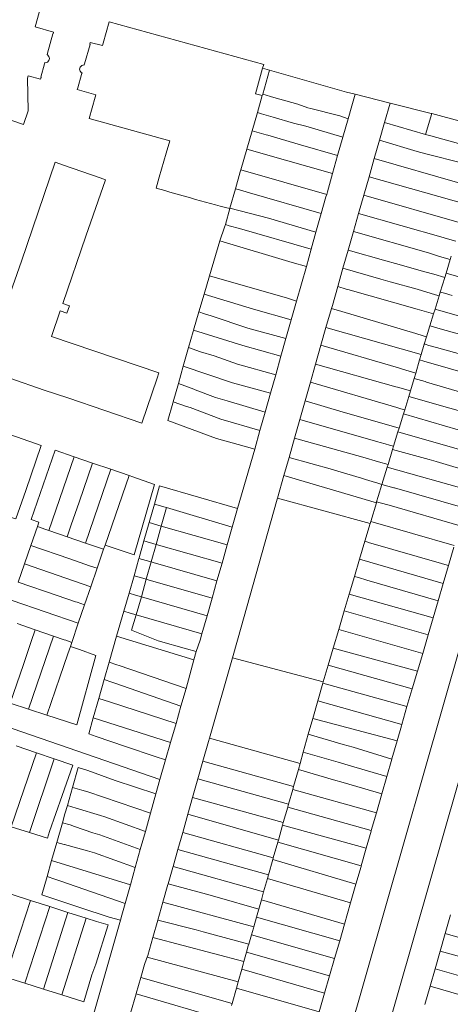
# Model space of a CAD drawing. Header units: metres. Extents: x 135785 to 137489, y 452643 to 455118.
# Tile 5 of 48: x 136424 to 136544, y 452898 to 453173. Entities that reach past the tile are written whole.
import ezdxf

# ---------------------------------------------------------------- set-up
doc = ezdxf.new("R2010")
doc.units = ezdxf.units.M
doc.layers.add('B-RO-KG-GRENS_PERCEEL-G', color=211, linetype='Continuous', lineweight=9)

msp = doc.modelspace()

# ---------------------------------------------------------------- linework, layer by layer
at = {"layer": 'B-RO-KG-GRENS_PERCEEL-G', "flags": 128}
for points in [[(136428.363, 453172.035), (136430.026, 453178.044)], [(136431.641, 453163.961), (136433.161, 453169.401), (136433.231, 453169.391), (136433.371, 453169.911), (136428.171, 453171.341), (136428.363, 453172.035)], [(136447.216, 453166.786), (136448.859, 453172.724)], [(136448.859, 453172.724), (136492.061, 453160.821), (136491.763, 453159.777)], [(136447.216, 453166.786), (136447.03, 453166.101), (136443.621, 453167.021), (136443.471, 453166.511), (136443.531, 453166.471), (136442.031, 453161.051)], [(136431.531, 453163.557), (136431.671, 453163.521), (136432.071, 453163.091), (136432.231, 453162.511), (136432.071, 453161.926), (136431.651, 453161.491), (136431.081, 453161.331), (136430.942, 453161.39)], [(136431.531, 453163.557), (136431.641, 453163.961)], [(136430.831, 453160.981), (136429.791, 453157.261), (136429.851, 453157.241), (136429.701, 453156.721), (136426.271, 453157.651), (136426.09, 453156.976)], [(136430.831, 453160.981), (136430.942, 453161.39)], [(136441.313, 453158.495), (136441.181, 453158.531), (136440.771, 453158.961), (136440.611, 453159.521), (136440.781, 453160.111), (136441.221, 453160.551), (136441.801, 453160.701), (136441.917, 453160.644)], [(136441.917, 453160.644), (136442.031, 453161.051)], [(136444.948, 453151.726), (136445.131, 453152.378), (136439.961, 453153.841), (136440.091, 453154.361), (136440.171, 453154.341), (136441.191, 453158.061)], [(136441.191, 453158.061), (136441.313, 453158.495)], [(136491.763, 453159.777), (136489.731, 453152.671), (136491.591, 453152.191)], [(136491.763, 453159.777), (136493.679, 453159.234)], [(136493.679, 453159.234), (136491.784, 453152.538)], [(136493.679, 453159.234), (136515.167, 453153.144)], [(136426.09, 453156.976), (136426.251, 453147.901)], [(136491.591, 453152.191), (136490.334, 453147.417)], [(136491.784, 453152.538), (136491.591, 453152.191)], [(136491.784, 453152.538), (136494.883, 453151.641)], [(136515.167, 453153.144), (136517.643, 453152.521)], [(136516.712, 453149.256), (136517.643, 453152.521)], [(136517.643, 453152.521), (136527.397, 453150.065)], [(136443.264, 453145.725), (136444.948, 453151.726)], [(136494.883, 453151.641), (136501.581, 453149.761)], [(136501.581, 453149.761), (136504.431, 453148.731)], [(136515.663, 453145.63), (136516.712, 453149.256)], [(136527.397, 453150.065), (136525.847, 453144.644)], [(136527.397, 453150.065), (136538.855, 453147.18)], [(136418.981, 453146.161), (136424.961, 453144.111), (136426.251, 453147.901)], [(136488.85, 453142.318), (136490.334, 453147.417)], [(136491.494, 453147.072), (136490.334, 453147.417)], [(136491.494, 453147.072), (136493.389, 453146.53)], [(136493.389, 453146.53), (136494.662, 453146.158)], [(136504.431, 453148.731), (136505.271, 453148.511)], [(136512.926, 453146.565), (136505.271, 453148.511)], [(136512.926, 453146.565), (136513.345, 453146.459)], [(136513.345, 453146.459), (136515.663, 453145.63)], [(136538.998, 453147.142), (136537.3, 453141.332)], [(136538.855, 453147.18), (136538.998, 453147.142)], [(136538.998, 453147.142), (136555.156, 453142.821)], [(136443.264, 453145.725), (136465.811, 453139.481), (136464.831, 453136.091)], [(136500.421, 453144.421), (136494.662, 453146.158)], [(136500.421, 453144.421), (136503.851, 453143.578)], [(136503.851, 453143.578), (136514.197, 453140.562)], [(136514.197, 453140.562), (136515.663, 453145.63)], [(136525.847, 453144.644), (136524.432, 453139.693)], [(136525.847, 453144.644), (136537.3, 453141.332)], [(136487.356, 453137.187), (136488.85, 453142.318)], [(136488.85, 453142.318), (136492.791, 453141.183)], [(136493.175, 453141.071), (136492.791, 453141.183)], [(136499.204, 453139.332), (136493.175, 453141.071)], [(136537.3, 453141.332), (136538.799, 453140.899)], [(136538.799, 453140.899), (136549.854, 453137.805)], [(136499.204, 453139.332), (136502.372, 453138.441)], [(136502.372, 453138.441), (136512.721, 453135.46)], [(136512.721, 453135.46), (136514.197, 453140.562)], [(136524.432, 453139.693), (136522.973, 453134.592)], [(136534.921, 453136.544), (136524.432, 453139.693)], [(136462.901, 453129.411), (136464.831, 453136.091)], [(136586.647, 453135.961), (136547.429, 452999.941), (136494.008, 452813.316), (136484.432, 452816.405)], [(136485.673, 453131.402), (136487.356, 453137.187)], [(136487.356, 453137.187), (136488.41, 453136.888)], [(136488.41, 453136.888), (136491.294, 453136.062)], [(136491.294, 453136.062), (136511.256, 453130.395)], [(136511.256, 453130.395), (136512.721, 453135.46)], [(136534.921, 453136.544), (136537.377, 453135.857)], [(136537.377, 453135.857), (136547.663, 453133.237)], [(136522.973, 453134.592), (136521.518, 453129.502)], [(136522.973, 453134.592), (136546.869, 453127.683)], [(136484.167, 453126.098), (136485.505, 453130.826)], [(136485.505, 453130.826), (136485.673, 453131.402)], [(136509.667, 453124.548), (136485.673, 453131.402)], [(136509.869, 453125.254), (136511.256, 453130.395)], [(136462.901, 453129.411), (136462.011, 453126.281), (136464.441, 453125.611)], [(136521.518, 453129.502), (136520.043, 453124.344)], [(136548.899, 453121.733), (136521.518, 453129.502)], [(136464.441, 453125.611), (136465.841, 453125.211)], [(136465.841, 453125.211), (136471.641, 453123.611)], [(136482.646, 453120.723), (136484.167, 453126.098)], [(136484.167, 453126.098), (136485.263, 453125.784)], [(136488.091, 453124.947), (136485.263, 453125.784)], [(136488.091, 453124.947), (136508.095, 453119.205)], [(136509.466, 453123.843), (136509.667, 453124.548)], [(136509.667, 453124.548), (136509.869, 453125.254)], [(136520.043, 453124.344), (136518.571, 453119.194)], [(136547.307, 453116.551), (136520.043, 453124.344)], [(136471.641, 453123.611), (136473.001, 453123.151)], [(136473.001, 453123.151), (136478.561, 453121.661)], [(136478.561, 453121.661), (136479.891, 453121.281)], [(136508.095, 453119.205), (136509.466, 453123.843)], [(136479.891, 453121.281), (136481.391, 453120.901)], [(136481.347, 453116.133), (136482.609, 453120.592)], [(136481.391, 453120.901), (136482.609, 453120.592)], [(136482.609, 453120.592), (136482.646, 453120.723)], [(136482.646, 453120.723), (136490.933, 453118.574)], [(136506.656, 453113.991), (136508.095, 453119.205)], [(136518.571, 453119.194), (136517.148, 453114.218)], [(136518.571, 453119.194), (136542.215, 453112.51)], [(136481.139, 453115.399), (136481.347, 453116.133)], [(136481.347, 453116.133), (136482.438, 453115.818)], [(136490.933, 453118.574), (136493.367, 453117.885)], [(136493.367, 453117.885), (136506.656, 453113.991)], [(136479.808, 453111.591), (136481.139, 453115.399)], [(136482.438, 453115.818), (136485.264, 453115.012)], [(136485.264, 453115.012), (136505.337, 453109.209)], [(136505.337, 453109.209), (136506.656, 453113.991)], [(136517.148, 453114.218), (136515.662, 453109.018)], [(136538.07, 453108.235), (136517.148, 453114.218)], [(136479.808, 453111.591), (136476.931, 453101.805)], [(136479.808, 453111.591), (136500, 453105.526), (136504.025, 453104.455)], [(136542.215, 453112.51), (136542.807, 453112.328)], [(136542.807, 453112.328), (136545.754, 453111.495)], [(136504.025, 453104.455), (136505.337, 453109.209)], [(136515.662, 453109.018), (136514.2, 453103.904)], [(136526.232, 453105.98), (136515.662, 453109.018)], [(136538.07, 453108.235), (136541.218, 453107.193)], [(136526.232, 453105.98), (136528.875, 453105.226)], [(136537.089, 453102.886), (136528.875, 453105.226)], [(136544.173, 453106.348), (136541.218, 453107.193)], [(136542.998, 453102.522), (136544.173, 453106.348)], [(136544.173, 453106.348), (136544.455, 453107.265)], [(136501.255, 453094.754), (136504.025, 453104.455)], [(136514.2, 453103.904), (136512.744, 453098.814)], [(136524.779, 453100.873), (136514.2, 453103.904)], [(136537.089, 453102.886), (136539.565, 453102.233)], [(136542.638, 453101.35), (136542.998, 453102.522)], [(136565.527, 453096.044), (136542.998, 453102.522)], [(136476.931, 453101.805), (136475.407, 453096.645)], [(136478.461, 453101.381), (136476.931, 453101.805)], [(136478.461, 453101.381), (136498.4, 453095.624), (136501.255, 453094.754)], [(136524.779, 453100.873), (136527.415, 453100.091)], [(136527.415, 453100.091), (136534.981, 453098.107)], [(136542.638, 453101.35), (136539.565, 453102.233)], [(136541.375, 453097.24), (136542.638, 453101.35)], [(136512.744, 453098.814), (136511.239, 453093.548)], [(136512.744, 453098.814), (136515.148, 453098.124)], [(136515.611, 453098.021), (136515.148, 453098.124)], [(136515.611, 453098.021), (136534.913, 453092.483), (136539.51, 453091.166)], [(136540.107, 453096.522), (136534.981, 453098.107)], [(136541.07, 453096.246), (136541.375, 453097.24)], [(136541.375, 453097.24), (136542.535, 453096.921)], [(136542.535, 453096.921), (136544.746, 453096.269)], [(136475.407, 453096.645), (136473.943, 453091.715)], [(136475.407, 453096.645), (136489.246, 453092.485), (136499.765, 453089.494)], [(136499.765, 453089.494), (136501.255, 453094.754)], [(136539.924, 453092.516), (136541.07, 453096.246)], [(136541.07, 453096.246), (136540.107, 453096.522)], [(136473.943, 453091.715), (136472.43, 453086.622)], [(136473.943, 453091.715), (136475.491, 453091.191)], [(136510.996, 453092.719), (136509.443, 453087.415)], [(136511.239, 453093.548), (136510.996, 453092.719)], [(136536.592, 453085.026), (136534.566, 453085.73), (136513.864, 453091.816), (136510.996, 453092.719)], [(136539.51, 453091.166), (136539.924, 453092.516)], [(136540.227, 453092.431), (136539.924, 453092.516)], [(136540.227, 453092.431), (136540.927, 453092.194)], [(136562.637, 453086.096), (136540.927, 453092.194)], [(136475.491, 453091.191), (136477.4, 453090.628)], [(136498.29, 453084.29), (136487.593, 453087.18), (136477.4, 453090.628)], [(136498.29, 453084.29), (136499.765, 453089.494)], [(136538.486, 453087.833), (136539.51, 453091.166)], [(136472.311, 453086.221), (136471.054, 453081.759)], [(136472.43, 453086.622), (136472.311, 453086.221)], [(136472.43, 453086.622), (136486.239, 453082.311), (136496.885, 453079.332)], [(136583.203, 453087.654), (136582.475, 453085.056), (136564.184, 453021.394), (136557.82, 453000), (136538.544, 452932.843), (136506.783, 452822.012), (136505.027, 452816.176)], [(136509.443, 453087.415), (136508.025, 453082.408)], [(136509.443, 453087.415), (136536.019, 453079.803)], [(136537.547, 453084.776), (136538.486, 453087.833)], [(136538.486, 453087.833), (136538.875, 453087.725)], [(136538.875, 453087.725), (136542.016, 453086.82)], [(136542.016, 453086.82), (136561.296, 453081.479)], [(136496.885, 453079.332), (136498.29, 453084.29)], [(136536.592, 453085.026), (136537.547, 453084.776)], [(136536.924, 453082.749), (136537.547, 453084.776)], [(136471.054, 453081.759), (136469.595, 453076.577)], [(136471.054, 453081.759), (136474.43, 453080.558)], [(136474.43, 453080.558), (136478.19, 453079.449)], [(136508.025, 453082.408), (136506.525, 453077.111)], [(136529.684, 453076.078), (136508.025, 453082.408)], [(136536.019, 453079.803), (136536.924, 453082.749)], [(136537.205, 453082.672), (136536.924, 453082.749)], [(136537.205, 453082.672), (136538.164, 453082.377)], [(136538.164, 453082.377), (136539.975, 453081.903)], [(136539.975, 453081.903), (136540.384, 453081.749)], [(136559.826, 453076.417), (136540.384, 453081.749)], [(136495.425, 453074.178), (136484.763, 453077.11), (136478.19, 453079.449)], [(136495.425, 453074.178), (136496.885, 453079.332)], [(136534.551, 453074.657), (136535.565, 453078.325)], [(136535.565, 453078.325), (136536.019, 453079.803)], [(136535.565, 453078.325), (136536.806, 453077.988)], [(136536.806, 453077.988), (136558.477, 453071.775)], [(136469.595, 453076.577), (136468.237, 453071.755)], [(136469.595, 453076.577), (136483.387, 453071.961), (136493.965, 453069.026)], [(136506.525, 453077.111), (136505.105, 453072.098)], [(136528.953, 453070.789), (136506.525, 453077.111)], [(136529.684, 453076.078), (136530.836, 453075.743)], [(136534.551, 453074.657), (136530.836, 453075.743)], [(136493.965, 453069.026), (136495.425, 453074.178)], [(136505.105, 453072.098), (136503.626, 453066.877)], [(136529.216, 453065.053), (136505.105, 453072.098)], [(136533.061, 453069.64), (136534.136, 453073.167)], [(136534.551, 453074.657), (136534.136, 453073.167)], [(136534.136, 453073.167), (136537.151, 453072.281)], [(136537.151, 453072.281), (136537.561, 453072.148)], [(136537.561, 453072.148), (136556.932, 453066.456)], [(136420.677, 453034.57), (136420.687, 453034.6), (136422.841, 453033.901), (136425.564, 453041.82), (136429.861, 453054.401), (136416.041, 453059.211), (136395.611, 453066.221), (136383.791, 453070.221), (136374.881, 453065.911), (136371.441, 453055.881), (136366.801, 453042.411), (136355.021, 453007.901), (136369.349, 453002.981), (136369.041, 453002.085), (136370.648, 453001.532), (136370.921, 453002.441), (136385.126, 453043.922), (136387.021, 453043.281), (136387.731, 453045.351), (136385.842, 453045.999)], [(136468.237, 453071.755), (136466.785, 453066.599)], [(136472.503, 453070.109), (136468.237, 453071.755)], [(136472.503, 453070.109), (136472.943, 453069.984)], [(136478.561, 453067.816), (136472.943, 453069.984)], [(136528.953, 453070.789), (136529.407, 453070.67)], [(136533.061, 453069.64), (136529.407, 453070.67)], [(136532.578, 453068.056), (136533.061, 453069.64)], [(136466.785, 453066.599), (136466.693, 453066.273)], [(136466.785, 453066.599), (136470.505, 453065.291)], [(136478.561, 453067.816), (136481.891, 453066.867)], [(136481.891, 453066.867), (136492.47, 453063.747)], [(136492.47, 453063.747), (136493.965, 453069.026)], [(136503.626, 453066.877), (136502.153, 453061.677)], [(136503.626, 453066.877), (136514.227, 453063.764)], [(136531.453, 453064.368), (136532.578, 453068.056)], [(136532.578, 453068.056), (136555.505, 453061.544)], [(136466.693, 453066.273), (136465.3, 453061.387)], [(136470.505, 453065.291), (136471.523, 453065.001)], [(136491.014, 453058.611), (136480.076, 453061.782), (136471.523, 453065.001)], [(136529.216, 453065.053), (136530.332, 453064.696)], [(136531.453, 453064.368), (136530.332, 453064.696)], [(136531.103, 453063.22), (136531.453, 453064.368)], [(136478.903, 453056.382), (136465.3, 453061.387)], [(136491.014, 453058.611), (136492.47, 453063.747)], [(136502.153, 453061.677), (136500.688, 453056.505)], [(136523.931, 453055.431), (136502.153, 453061.677)], [(136514.227, 453063.764), (136516.55, 453063.049)], [(136516.55, 453063.049), (136529.891, 453059.249)], [(136529.891, 453059.249), (136531.103, 453063.22)], [(136554.046, 453056.522), (136531.103, 453063.22)], [(136489.541, 453053.411), (136491.014, 453058.611)], [(136529.574, 453058.21), (136529.891, 453059.249)], [(136478.903, 453056.382), (136486.602, 453054.211), (136489.541, 453053.411)], [(136500.688, 453056.505), (136499.143, 453051.05)], [(136500.688, 453056.505), (136519.771, 453051.112)], [(136528.35, 453054.195), (136529.574, 453058.21)], [(136529.574, 453058.21), (136552.623, 453051.623)], [(136439.141, 453051.256), (136433.761, 453053.091), (136427.111, 453033.711), (136429.237, 453032.977)], [(136489.541, 453053.411), (136484.727, 453036.768)], [(136523.931, 453055.431), (136524.598, 453055.257)], [(136524.598, 453055.257), (136525.978, 453054.899)], [(136525.978, 453054.899), (136527.194, 453054.526)], [(136526.803, 453049.125), (136528.071, 453053.28)], [(136528.35, 453054.195), (136527.194, 453054.526)], [(136528.071, 453053.28), (136528.35, 453054.195)], [(136538.329, 453050.494), (136528.071, 453053.28)], [(136439.141, 453051.256), (136432.045, 453030.668)], [(136444.22, 453049.523), (136439.141, 453051.256)], [(136499.143, 453051.05), (136497.712, 453045.996)], [(136499.143, 453051.05), (136511.326, 453047.677)], [(136519.771, 453051.112), (136524.123, 453049.882)], [(136538.329, 453050.494), (136540.269, 453049.933)], [(136444.22, 453049.523), (136440.478, 453038.609)], [(136449.363, 453047.769), (136442.262, 453027.166)], [(136449.363, 453047.769), (136444.22, 453049.523)], [(136454.474, 453046.026), (136449.363, 453047.769)], [(136511.326, 453047.677), (136512.797, 453047.259)], [(136524.123, 453049.882), (136526.803, 453049.125)], [(136525.098, 453043.532), (136526.559, 453048.325)], [(136526.559, 453048.325), (136526.803, 453049.125)], [(136526.559, 453048.325), (136549.775, 453041.821)], [(136551.186, 453046.676), (136540.269, 453049.933)], [(136447.769, 453026.574), (136450.261, 453025.721), (136455.831, 453023.861), (136461.561, 453043.551), (136455.509, 453045.673), (136454.474, 453046.026)], [(136447.769, 453026.574), (136454.474, 453046.026)], [(136497.712, 453045.996), (136495.939, 453039.735)], [(136523.543, 453038.434), (136497.712, 453045.996)], [(136512.797, 453047.259), (136519.383, 453045.26)], [(136520.543, 453044.901), (136519.383, 453045.26)], [(136520.543, 453044.901), (136522.407, 453044.325)], [(136484.727, 453036.768), (136462.991, 453043.121), (136461.526, 453038.03)], [(136523.911, 453043.861), (136522.407, 453044.325)], [(136523.911, 453043.861), (136525.098, 453043.532)], [(136524.07, 453040.163), (136525.098, 453043.532)], [(136525.098, 453043.532), (136528.452, 453042.624)], [(136528.578, 453042.595), (136528.452, 453042.624)], [(136528.578, 453042.595), (136548.359, 453036.946)], [(136495.842, 453039.394), (136484.709, 453000), (136483.307, 452995.104)], [(136495.939, 453039.735), (136495.842, 453039.394)], [(136521.771, 453032.619), (136495.939, 453039.735)], [(136523.616, 453038.674), (136524.07, 453040.163)], [(136440.478, 453038.609), (136438.281, 453032.221)], [(136460.04, 453032.865), (136461.526, 453038.03)], [(136461.526, 453038.03), (136464.509, 453037.168)], [(136464.87, 453037.062), (136463.421, 453031.9)], [(136464.509, 453037.168), (136464.87, 453037.062)], [(136464.87, 453037.062), (136483.275, 453031.646)], [(136484.727, 453036.768), (136483.275, 453031.646)], [(136521.954, 453033.221), (136523.543, 453038.434)], [(136523.543, 453038.434), (136523.616, 453038.674)], [(136523.616, 453038.674), (136524.626, 453038.383)], [(136524.626, 453038.383), (136527.093, 453037.699)], [(136527.093, 453037.699), (136546.919, 453031.989)], [(136428.823, 453031.771), (136427.001, 453026.461)], [(136429.237, 453032.977), (136428.823, 453031.771)], [(136428.823, 453031.771), (136431.176, 453030.966)], [(136431.176, 453030.966), (136432.045, 453030.668)], [(136438.281, 453032.221), (136437.142, 453028.921)], [(136458.573, 453027.77), (136460.04, 453032.865)], [(136460.04, 453032.865), (136463.421, 453031.9)], [(136463.421, 453031.9), (136461.99, 453026.8)], [(136463.421, 453031.9), (136481.856, 453026.637)], [(136483.275, 453031.646), (136481.856, 453026.637)], [(136520.316, 453027.703), (136521.771, 453032.619)], [(136521.771, 453032.619), (136521.954, 453033.221)], [(136545.317, 453026.457), (136521.954, 453033.221)], [(136432.045, 453030.668), (136437.142, 453028.921)], [(136437.142, 453028.921), (136442.262, 453027.166)], [(136427.001, 453026.461), (136425.249, 453021.353)], [(136445.506, 453020.113), (136443.437, 453020.826), (136437.884, 453022.711), (136427.001, 453026.461)], [(136442.262, 453027.166), (136447.325, 453025.431)], [(136445.506, 453020.113), (136447.325, 453025.431)], [(136447.325, 453025.431), (136447.722, 453026.59), (136447.769, 453026.574)], [(136457.221, 453023.071), (136458.573, 453027.77)], [(136458.573, 453027.77), (136461.99, 453026.8)], [(136461.99, 453026.8), (136460.614, 453021.898)], [(136461.99, 453026.8), (136480.421, 453021.571)], [(136481.856, 453026.637), (136480.421, 453021.571)], [(136518.813, 453022.624), (136520.316, 453027.703)], [(136520.316, 453027.703), (136521.167, 453027.455)], [(136521.379, 453027.361), (136521.167, 453027.455)], [(136521.379, 453027.361), (136541.786, 453021.421)], [(136545.19, 453025.999), (136543.686, 453020.851)], [(136457.169, 453022.889), (136455.912, 453018.043)], [(136457.221, 453023.071), (136457.169, 453022.889)], [(136457.169, 453022.889), (136460.215, 453022.012)], [(136517.401, 453017.855), (136518.813, 453022.624)], [(136542.234, 453015.88), (136518.813, 453022.624)], [(136425.249, 453021.353), (136423.497, 453016.245)], [(136425.249, 453021.353), (136443.749, 453014.978)], [(136443.749, 453014.978), (136445.506, 453020.113)], [(136460.614, 453021.898), (136459.263, 453017.083)], [(136460.614, 453021.898), (136460.215, 453022.012)], [(136461.176, 453021.737), (136460.614, 453021.898)], [(136461.176, 453021.737), (136479.013, 453016.603)], [(136480.421, 453021.571), (136479.013, 453016.603)], [(136541.786, 453021.421), (136541.986, 453021.346)], [(136541.986, 453021.346), (136543.686, 453020.851)], [(136543.686, 453020.851), (136542.234, 453015.88)], [(136455.912, 453018.043), (136454.466, 453013.133)], [(136455.912, 453018.043), (136457.645, 453017.545)], [(136457.645, 453017.545), (136459.263, 453017.083)], [(136459.263, 453017.083), (136457.88, 453012.154)], [(136459.263, 453017.083), (136459.8, 453016.93)], [(136515.941, 453012.923), (136517.401, 453017.855)], [(136517.401, 453017.855), (136518.561, 453017.519)], [(136518.561, 453017.519), (136520.868, 453016.793)], [(136423.497, 453016.245), (136434.381, 453012.494)], [(136442.012, 453009.9), (136443.749, 453014.978)], [(136459.8, 453016.93), (136477.637, 453011.746)], [(136479.013, 453016.603), (136477.637, 453011.746)], [(136520.868, 453016.793), (136540.815, 453011.024)], [(136542.234, 453015.88), (136540.815, 453011.024)], [(136439.479, 453010.761), (136434.381, 453012.494)], [(136454.466, 453013.133), (136452.986, 453008.104)], [(136454.466, 453013.133), (136456.237, 453012.624)], [(136457.88, 453012.154), (136456.237, 453012.624)], [(136456.43, 453007.085), (136457.88, 453012.154)], [(136457.88, 453012.154), (136476.254, 453006.869)], [(136477.637, 453011.746), (136476.254, 453006.869)], [(136514.559, 453008.254), (136515.941, 453012.923)], [(136539.417, 453006.239), (136515.941, 453012.923)], [(136421.744, 453011.137), (136440.253, 453004.759)], [(136439.479, 453010.761), (136439.926, 453010.609)], [(136439.926, 453010.609), (136442.012, 453009.9)], [(136440.253, 453004.759), (136442.012, 453009.9)], [(136540.815, 453011.024), (136539.417, 453006.239)], [(136452.986, 453008.104), (136450.942, 453001.158)], [(136452.986, 453008.104), (136454.795, 453007.586)], [(136454.795, 453007.586), (136456.43, 453007.085)], [(136462.543, 452999.87), (136455.107, 453002.82), (136456.43, 453007.085)], [(136456.43, 453007.085), (136474.822, 453001.814)], [(136476.254, 453006.869), (136474.822, 453001.814)], [(136513.01, 453003.02), (136514.559, 453008.254)], [(136538.034, 453001.506), (136514.559, 453008.254)], [(136539.417, 453006.239), (136538.034, 453001.506)], [(136423.153, 453004.687), (136428.227, 453002.938)], [(136438.429, 452999.428), (136440.253, 453004.759)], [(136433.346, 453001.181), (136426.351, 452980.769)], [(136427.114, 452999.69), (136428.227, 453002.938)], [(136428.227, 453002.938), (136433.346, 453001.181)], [(136433.346, 453001.181), (136436.301, 453000.171)], [(136448.867, 452993.905), (136450.942, 453001.158)], [(136450.942, 453001.158), (136472.586, 452994.504)], [(136473.232, 452996.871), (136474.308, 453000), (136474.822, 453001.814)], [(136513.01, 453003.02), (136511.473, 452997.829)], [(136513.01, 453003.02), (136536.488, 452996.269)], [(136536.488, 452996.269), (136538.034, 453001.506)], [(136355.413, 452998.239), (136463.083, 452961.098)], [(136424.925, 452993.231), (136427.114, 452999.69)], [(136431.482, 452979.084), (136439.84, 452976.34), (136445.171, 452995.781), (136440.551, 452997.411), (136438.046, 452998.275)], [(136436.301, 453000.171), (136436.791, 453000)], [(136436.791, 453000), (136438.429, 452999.428)], [(136438.046, 452998.275), (136437.326, 452996.185)], [(136438.046, 452998.275), (136438.036, 452998.278), (136438.429, 452999.428)], [(136462.543, 452999.87), (136470.478, 452997.61), (136473.232, 452996.871)], [(136510.067, 452993.077), (136511.473, 452997.829)], [(136511.473, 452997.829), (136535.032, 452991.362)], [(136437.326, 452996.185), (136435.128, 452989.723)], [(136472.586, 452994.504), (136473.232, 452996.871)], [(136483.307, 452995.104), (136476.874, 452972.633)], [(136483.307, 452995.104), (136492.856, 452992.574)], [(136535.032, 452991.362), (136536.488, 452996.269)], [(136421.229, 452982.451), (136424.925, 452993.231)], [(136448.867, 452993.905), (136447.484, 452989.046)], [(136448.867, 452993.905), (136451.02, 452993.168)], [(136451.02, 452993.168), (136451.65, 452992.975)], [(136451.65, 452992.975), (136470.368, 452986.564)], [(136471.451, 452990.349), (136472.586, 452994.504)], [(136508.677, 452988.382), (136492.856, 452992.574)], [(136508.677, 452988.382), (136510.067, 452993.077)], [(136533.58, 452986.463), (136510.067, 452993.077)], [(136435.128, 452989.723), (136431.482, 452979.084)], [(136471.451, 452990.349), (136470.368, 452986.564)], [(136533.58, 452986.463), (136535.032, 452991.362)], [(136447.484, 452989.046), (136445.978, 452983.752)], [(136447.484, 452989.046), (136449.619, 452988.302)], [(136449.619, 452988.302), (136450.508, 452988.032)], [(136450.508, 452988.032), (136468.947, 452981.601)], [(136507.179, 452983.112), (136508.57, 452988.02)], [(136508.57, 452988.02), (136508.677, 452988.382)], [(136508.57, 452988.02), (136532.1, 452981.483)], [(136470.368, 452986.564), (136468.947, 452981.601)], [(136532.1, 452981.483), (136533.483, 452986.137), (136533.58, 452986.463)], [(136421.229, 452982.451), (136426.351, 452980.769)], [(136445.978, 452983.752), (136444.439, 452978.344)], [(136445.978, 452983.752), (136448.94, 452982.85)], [(136448.94, 452982.85), (136467.563, 452976.767)], [(136468.947, 452981.601), (136467.563, 452976.767)], [(136505.79, 452978.192), (136507.179, 452983.112)], [(136530.651, 452976.489), (136507.179, 452983.112)], [(136530.651, 452976.489), (136532.1, 452981.483)], [(136426.351, 452980.769), (136431.482, 452979.084)], [(136444.439, 452978.344), (136443.161, 452973.851), (136445.228, 452973.146)], [(136444.439, 452978.344), (136466.044, 452971.461)], [(136467.563, 452976.767), (136466.044, 452971.461)], [(136504.531, 452973.734), (136505.79, 452978.192)], [(136505.79, 452978.192), (136529.34, 452971.93)], [(136529.34, 452971.93), (136530.531, 452976.077), (136530.651, 452976.489)], [(136445.228, 452973.146), (136453.411, 452970.322)], [(136503.131, 452968.776), (136504.531, 452973.734)], [(136514.299, 452970.87), (136504.531, 452973.734)], [(136428.592, 452968.599), (136422.871, 452970.562)], [(136453.411, 452970.322), (136461.695, 452967.563), (136464.656, 452966.611)], [(136466.044, 452971.461), (136464.656, 452966.611)], [(136475.066, 452966.213), (136476.634, 452971.756)], [(136476.634, 452971.756), (136476.874, 452972.633)], [(136476.874, 452972.633), (136502.231, 452965.591)], [(136514.299, 452970.87), (136517.071, 452970.108)], [(136527.855, 452966.757), (136527.905, 452966.932), (136529.34, 452971.93)], [(136428.592, 452968.599), (136421.472, 452947.932)], [(136433.565, 452966.893), (136428.592, 452968.599)], [(136502.231, 452965.591), (136503.131, 452968.776)], [(136512.849, 452965.927), (136503.131, 452968.776)], [(136527.855, 452966.757), (136517.071, 452970.108)], [(136433.565, 452966.893), (136426.614, 452946.294)], [(136435.781, 452956.631), (136438.701, 452965.131), (136433.565, 452966.893)], [(136463.083, 452961.098), (136464.656, 452966.611)], [(136473.685, 452961.331), (136475.066, 452966.213)], [(136500.401, 452959.144), (136475.066, 452966.213)], [(136502.231, 452965.591), (136501.743, 452963.87)], [(136512.849, 452965.927), (136515.644, 452965.159)], [(136526.483, 452961.981), (136515.644, 452965.159)], [(136526.483, 452961.981), (136527.855, 452966.757)], [(136442.906, 452963.615), (136440.258, 452964.432), (136438.657, 452958.86)], [(136442.906, 452963.615), (136450.545, 452960.821)], [(136501.743, 452963.87), (136500.401, 452959.144)], [(136511.541, 452960.997), (136501.743, 452963.87)], [(136461.946, 452957.11), (136450.545, 452960.821)], [(136461.946, 452957.11), (136463.083, 452961.098)], [(136472.209, 452956.115), (136473.685, 452961.331)], [(136473.685, 452961.331), (136499.018, 452954.268)], [(136511.541, 452960.997), (136514.231, 452960.258)], [(136525.076, 452957.079), (136514.231, 452960.258)], [(136525.076, 452957.079), (136526.483, 452961.981)], [(136432.224, 452946.569), (136435.781, 452956.631)], [(136438.657, 452958.86), (136437.212, 452953.831)], [(136438.657, 452958.86), (136441.26, 452958.137)], [(136441.26, 452958.137), (136442.932, 452957.668)], [(136442.932, 452957.668), (136460.442, 452951.748)], [(136461.946, 452957.11), (136460.442, 452951.748)], [(136500.162, 452958.301), (136499.018, 452954.268)], [(136500.401, 452959.144), (136500.162, 452958.301)], [(136523.57, 452951.836), (136500.162, 452958.301)], [(136523.57, 452951.836), (136525.076, 452957.079)], [(136436.538, 452951.482), (136437.212, 452953.831)], [(136437.212, 452953.831), (136439.67, 452953.126)], [(136470.882, 452951.424), (136472.209, 452956.115)], [(136497.54, 452949.06), (136472.209, 452956.115)], [(136499.018, 452954.268), (136498.78, 452953.43)], [(136436.538, 452951.482), (136435.829, 452949.015)], [(136439.67, 452953.126), (136446.461, 452951.071)], [(136446.461, 452951.071), (136447.677, 452950.713)], [(136460.442, 452951.748), (136459.006, 452946.627)], [(136469.445, 452946.347), (136470.882, 452951.424)], [(136470.882, 452951.424), (136496.161, 452944.2)], [(136498.78, 452953.43), (136497.54, 452949.06)], [(136498.78, 452953.43), (136522.134, 452946.838)], [(136522.134, 452946.838), (136523.57, 452951.836)], [(136435.829, 452949.015), (136434.26, 452943.552)], [(136435.829, 452949.015), (136437.988, 452948.415)], [(136437.988, 452948.415), (136439.211, 452948.027)], [(136447.677, 452950.713), (136459.006, 452946.627)], [(136497.349, 452948.387), (136496.161, 452944.2)], [(136497.54, 452949.06), (136497.349, 452948.387)], [(136520.735, 452941.967), (136497.349, 452948.387)], [(136426.614, 452946.294), (136421.472, 452947.932)], [(136426.614, 452946.294), (136431.681, 452944.681), (136432.224, 452946.569)], [(136439.211, 452948.027), (136444.3, 452946.21)], [(136444.3, 452946.21), (136446.243, 452945.661)], [(136446.243, 452945.661), (136457.575, 452941.526)], [(136459.006, 452946.627), (136457.575, 452941.526)], [(136468.079, 452941.519), (136469.445, 452946.347)], [(136494.751, 452939.232), (136469.445, 452946.347)], [(136520.735, 452941.967), (136522.083, 452946.658), (136522.134, 452946.838)], [(136434.26, 452943.552), (136432.795, 452938.455)], [(136434.26, 452943.552), (136436.296, 452942.986)], [(136436.296, 452942.986), (136436.436, 452942.934)], [(136436.436, 452942.934), (136442.871, 452941.146)], [(136495.997, 452943.625), (136494.751, 452939.232)], [(136496.161, 452944.2), (136495.997, 452943.625)], [(136495.997, 452943.625), (136519.3, 452936.969)], [(136442.871, 452941.146), (136444.809, 452940.607)], [(136444.809, 452940.607), (136456.173, 452936.526)], [(136457.575, 452941.526), (136456.173, 452936.526)], [(136466.733, 452936.786), (136468.079, 452941.519)], [(136468.079, 452941.519), (136493.395, 452934.453)], [(136520.735, 452941.967), (136519.3, 452936.969)], [(136432.795, 452938.455), (136431.527, 452934.042)], [(136432.795, 452938.455), (136454.811, 452931.67)], [(136494.62, 452938.771), (136493.395, 452934.453)], [(136494.751, 452939.232), (136494.62, 452938.771)], [(136517.842, 452931.873), (136494.62, 452938.771)], [(136456.173, 452936.526), (136454.811, 452931.67)], [(136465.375, 452932.014), (136466.671, 452936.568), (136466.733, 452936.786)], [(136492.049, 452929.711), (136466.733, 452936.786)], [(136517.842, 452931.873), (136519.253, 452936.803), (136519.3, 452936.969)], [(136430.054, 452928.913), (136431.527, 452934.042)], [(136431.527, 452934.042), (136433.717, 452933.283)], [(136433.717, 452933.283), (136435.115, 452932.846)], [(136435.115, 452932.846), (136453.365, 452926.517)], [(136463.904, 452926.846), (136465.32, 452931.819), (136465.375, 452932.014)], [(136476.092, 452929.072), (136465.375, 452932.014)], [(136493.106, 452933.437), (136492.049, 452929.711)], [(136493.395, 452934.453), (136493.106, 452933.437)], [(136516.357, 452926.68), (136493.106, 452933.437)], [(136516.357, 452926.68), (136517.842, 452931.873)], [(136426.877, 452927.33), (136421.461, 452929.051), (136420.861, 452927.141), (136417.951, 452918.186), (136414.545, 452907.607), (136419.888, 452905.925)], [(136454.811, 452931.67), (136453.365, 452926.517)], [(136476.092, 452929.072), (136479.06, 452928.257)], [(136492.049, 452929.711), (136491.939, 452929.323), (136491.422, 452927.501)], [(136426.877, 452927.33), (136419.888, 452905.925)], [(136432.333, 452925.597), (136426.877, 452927.33)], [(136430.054, 452928.913), (136440.731, 452925.371)], [(136453.365, 452926.517), (136452.436, 452923.204)], [(136462.479, 452921.839), (136463.904, 452926.846)], [(136489.289, 452919.985), (136463.904, 452926.846)], [(136479.06, 452928.257), (136490.684, 452924.899)], [(136491.422, 452927.501), (136490.684, 452924.899)], [(136491.422, 452927.501), (136514.652, 452920.729)], [(136516.357, 452926.68), (136514.652, 452920.729)], [(136432.333, 452925.597), (136425.358, 452904.204)], [(136430.55, 452902.569), (136437.368, 452924.001)], [(136432.333, 452925.597), (136437.368, 452924.001)], [(136442.474, 452922.386), (136437.368, 452924.001)], [(136440.731, 452925.371), (136448.891, 452922.664), (136452.03, 452921.78)], [(136490.684, 452924.899), (136490.591, 452924.572), (136490.061, 452922.704)], [(136426.177, 452831.211), (136452.03, 452921.78)], [(136442.474, 452922.386), (136435.637, 452900.968)], [(136442.474, 452922.386), (136445.303, 452921.491), (136448.566, 452920.512), (136445.181, 452909.541), (136444.088, 452906.523), (136441.791, 452899.031), (136435.637, 452900.968)], [(136452.03, 452921.78), (136452.436, 452923.204)], [(136461.085, 452916.94), (136462.479, 452921.839)], [(136473.194, 452919.085), (136462.479, 452921.839)], [(136490.061, 452922.704), (136489.289, 452919.985)], [(136513.309, 452916.092), (136490.061, 452922.704)], [(136542.751, 452918.099), (136544.231, 452923.293)], [(136473.194, 452919.085), (136475.149, 452918.571)], [(136475.149, 452918.571), (136487.909, 452915.122)], [(136489.289, 452919.985), (136489.182, 452919.609), (136488.659, 452917.767)], [(136513.309, 452916.092), (136514.652, 452920.729)], [(136541.355, 452913.202), (136542.751, 452918.099)], [(136542.751, 452918.099), (136562.387, 452912.462)], [(136459.67, 452911.968), (136461.085, 452916.94)], [(136486.543, 452910.308), (136461.085, 452916.94)], [(136488.659, 452917.767), (136487.909, 452915.122)], [(136488.659, 452917.767), (136511.858, 452911.078)], [(136511.858, 452911.078), (136513.309, 452916.092)], [(136487.268, 452912.864), (136486.543, 452910.308)], [(136487.909, 452915.122), (136487.763, 452914.607), (136487.268, 452912.864)], [(136510.46, 452906.248), (136487.268, 452912.864)], [(136539.937, 452908.226), (136541.355, 452913.202)], [(136552.505, 452910.057), (136541.355, 452913.202)], [(136457.74, 452905.841), (136458.773, 452909.443), (136459.277, 452911.055)], [(136459.277, 452911.055), (136459.473, 452911.511)], [(136459.473, 452911.511), (136459.67, 452911.968)], [(136459.473, 452911.511), (136484.923, 452904.601)], [(136486.543, 452910.308), (136486.331, 452909.561), (136485.916, 452908.1)], [(136510.46, 452906.248), (136511.858, 452911.078)], [(136485.916, 452908.1), (136484.923, 452904.601)], [(136485.916, 452908.1), (136509.059, 452901.409)], [(136538.547, 452903.348), (136539.937, 452908.226)], [(136539.937, 452908.226), (136559.57, 452902.648)], [(136419.888, 452905.925), (136425.358, 452904.204)], [(136456.421, 452901.243), (136456.435, 452901.292), (136457.74, 452905.841)], [(136483.211, 452898.569), (136457.74, 452905.841)], [(136484.923, 452904.601), (136484.426, 452902.85)], [(136509.059, 452901.409), (136510.46, 452906.248)], [(136425.358, 452904.204), (136430.55, 452902.569)], [(136430.55, 452902.569), (136435.637, 452900.968)], [(136484.426, 452902.85), (136483.211, 452898.569)], [(136507.562, 452896.238), (136484.426, 452902.85)], [(136538.547, 452903.348), (136537.111, 452898.309)], [(136558.158, 452897.732), (136538.547, 452903.348)], [(136454.873, 452895.847), (136456.421, 452901.243)], [(136456.421, 452901.243), (136481.854, 452893.785)], [(136507.562, 452896.238), (136509.059, 452901.409)], [(136483.211, 452898.569), (136483.058, 452898.029)]]:
    msp.add_lwpolyline(points, dxfattribs=at)
msp.add_lwpolyline([(136435.895, 453094.088), (136437.771, 453093.441), (136437.051, 453091.351), (136435.184, 453091.995), (136432.744, 453084.888), (136462.723, 453074.72), (136462.311, 453073.211), (136458.043, 453060.64), (136437.291, 453067.731), (136430.681, 453069.881), (136421.13, 453073.263), (136416.521, 453083.091), (136419.43, 453091.828), (136424.361, 453105.941), (136433.781, 453133.541), (136436.168, 453132.712), (136446.381, 453129.201), (136447.821, 453128.651), (136442.368, 453112.9)], close=True, dxfattribs=at)

doc.saveas('drawing.dxf')
